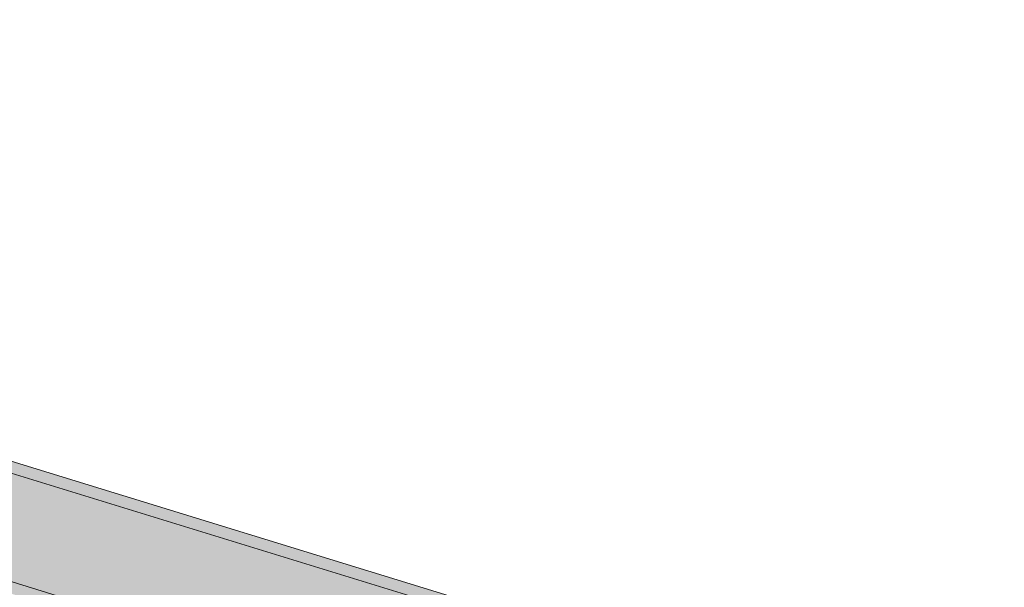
# Model space of a CAD drawing. Header units: millimetres. Extents: x -2220 to 52371, y -4077 to 6953.
# Tile 130 of 228: x 7963 to 8675, y 3757 to 4167. Entities that reach past the tile are written whole.
import ezdxf

# ---------------------------------------------------------------- set-up
doc = ezdxf.new("R2010")
doc.units = ezdxf.units.MM
doc.header["$MEASUREMENT"] = 0
doc.linetypes.add('Wipeout_Contour', pattern=[1000, 0, -1000])
doc.layers.add('12_FAÇ_Façana', color=7, linetype='Continuous')
doc.layers.add('Nuevo_08_E_Envans secs', color=7, linetype='Continuous')
doc.layers.add('12_FAÇ_Façana_Pluma_Nº__102', color=7, linetype='Continuous', lineweight=5, true_color=0xcccccc)
doc.layers.add('12_FAÇ_Façana_Pluma_Nº__176', color=7, linetype='Continuous', lineweight=15, true_color=0x93a0c6)
doc.layers.add('12_FAÇ_Façana_Pluma_Nº__7', color=7, linetype='Continuous', lineweight=5)

# ---------------------------------------------------------------- blocks, each defined once
blk = doc.blocks.new('Elem Sección_114_1')
at = {"color": 254, "linetype": 'Wipeout_Contour', "lineweight": 0, "ltscale": 48500.573799}
blk.add_wipeout([(4039.85, 4907.76), (4052.65, 4903.84), (9215.46, 3319.43), (9228.25, 3315.5), (9233.41, 3325.24), (4045.01, 4917.5)], dxfattribs=at).dxf.layer = 'Nuevo_08_E_Envans secs'
at = {"color": 254, "linetype": 'Wipeout_Contour', "lineweight": 0, "ltscale": 32294.627447}
blk.add_wipeout([(4047.48, 4894.1), (9210.3, 3309.69), (9215.46, 3319.43), (4052.65, 4903.84)], dxfattribs=at).dxf.layer = 'Nuevo_08_E_Envans secs'
blk = doc.blocks.new('Elem Sección_128_1')
at = {"layer": '12_FAÇ_Façana_Pluma_Nº__102', "linetype": 'Continuous', "lineweight": 0, "true_color": 0xe5e5e5}
blk.add_hatch(color=254, dxfattribs=at).paths.add_polyline_path([(9291.65, 3350.92), (9327.38, 3418.35), (4101.58, 5022.08), (4062.22, 5034.16), (4026.48, 4966.74)])
at = {"layer": '12_FAÇ_Façana_Pluma_Nº__176', "linetype": 'Continuous', "lineweight": 0, "true_color": 0x495063}
for points in [[(4105.55, 5029.57), (4101.58, 5022.08), (9327.38, 3418.35), (9331.35, 3425.84)], [(4022.51, 4959.25), (9287.68, 3343.43), (9291.65, 3350.92), (4026.48, 4966.74)]]:
    blk.add_hatch(color=251, dxfattribs=at).paths.add_polyline_path(points)
at = {"layer": '12_FAÇ_Façana_Pluma_Nº__7', "color": 7, "linetype": 'Continuous', "lineweight": 5}
for p, q in [((4101.58, 5022.08), (9327.38, 3418.35)), ((4115.39, 5026.55), (9331.35, 3425.84)), ((4026.48, 4966.74), (9291.65, 3350.92))]:
    blk.add_line(p, q, dxfattribs=at)

msp = doc.modelspace()

# ---------------------------------------------------------------- block references
at = {"layer": 'Nuevo_08_E_Envans secs', "lineweight": 0}
msp.add_blockref('Elem Sección_114_1', (0, 0), dxfattribs=at)

# ---------------------------------------------------------------- next in the draw order: block references
at = {"layer": '12_FAÇ_Façana', "lineweight": 0}
msp.add_blockref('Elem Sección_128_1', (0, 0), dxfattribs=at)

doc.saveas('drawing.dxf')
